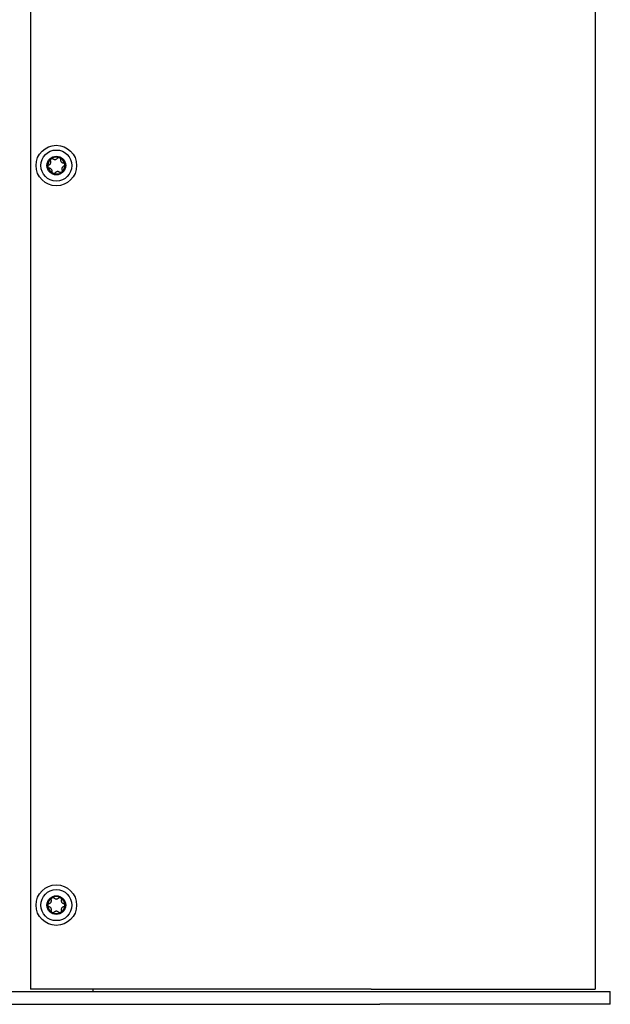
# Model space of a CAD drawing. Extents: x 1246 to 4096, y 1025 to 3267.
# Tile 9 of 44: x 1450 to 1587, y 1689 to 1918. Entities that reach past the tile are written whole.
import ezdxf

# ---------------------------------------------------------------- set-up
doc = ezdxf.new("R2010")
doc.units = 0
doc.layers.add('KF_VIDA_L_RIGHT', color=7, linetype='CONTINUOUS')

# ---------------------------------------------------------------- blocks, each defined once
blk = doc.blocks.new('KF_VIDA_L_RIGHT')
at = {"layer": 'KF_VIDA_L_RIGHT'}
for p, q in [((195.5, 1071.5), (195.5, 3.5)), ((326.5, 1071.5), (326.5, 3.5)), ((18.5, 3), (276.5, 3)), ((274.5, 3.5), (195.5, 3.5)), ((210, 3.5), (210, 3)), ((274.5, 3.5), (326.5, 3.5)), ((276.5, 3), (330, 3)), ((330, 0), (330, 3)), ((18.5, 0), (276.5, 0)), ((330, 0), (276.5, 0))]:
    blk.add_line(p, q, dxfattribs=at)
for centre, radius in [((201.5, 194.5), 4.7), ((201.5, 194.5), 3.6), ((201.5, 194.5), 2.17), ((201.5, 23), 4.7), ((201.5, 23), 3.6), ((201.5, 23), 2.17)]:
    blk.add_circle(centre, radius, dxfattribs=at)
for centre, start, end in [((201.5, 194.5), 68.4584, 128.4584), ((201.5, 194.5), 128.4584, 188.4584), ((201.5, 194.5), 188.4584, 248.4584), ((201.5, 194.5), 8.4584, 68.4584), ((201.5, 194.5), 308.4584, 8.4584), ((201.5, 194.5), 248.4584, 308.4584), ((201.5, 23), 120, 180), ((201.5, 23), 180, 240), ((201.5, 23), 60, 120), ((201.5, 23), 0, 60), ((201.5, 23), 300, 0), ((201.5, 23), 240, 300)]:
    blk.add_arc(centre, 1.97, start, end, dxfattribs=at)
for points, knots in [([(201.76, 196.2), (201.79, 196.24), (201.83, 196.28), (201.93, 196.34), (201.98, 196.36), (202.11, 196.37), (202.17, 196.36), (202.23, 196.34)], [0.02105829, 0.02105829, 0.02105829, 0.02105829, 0.03895374, 0.03895374, 0.05689242, 0.05689242, 0.0748311, 0.0748311, 0.0748311, 0.0748311]), ([(199.55, 194.21), (199.54, 194.27), (199.54, 194.33), (199.58, 194.45), (199.61, 194.5), (199.69, 194.58), (199.74, 194.61), (199.79, 194.63)], [0.0748311, 0.0748311, 0.0748311, 0.0748311, 0.09276978, 0.09276978, 0.11070846, 0.11070846, 0.12860391, 0.12860391, 0.12860391, 0.12860391]), ([(199.9, 193.87), (199.85, 193.88), (199.79, 193.9), (199.7, 193.95), (199.65, 193.99), (199.58, 194.09), (199.56, 194.15), (199.55, 194.21)], [0.0210583, 0.0210583, 0.0210583, 0.0210583, 0.03895374, 0.03895374, 0.05689242, 0.05689242, 0.0748311, 0.0748311, 0.0748311, 0.0748311]), ([(199.79, 194.63), (199.84, 194.65), (199.89, 194.68), (199.98, 194.74), (200.03, 194.79), (200.12, 194.9), (200.15, 194.96), (200.2, 195.08), (200.22, 195.15), (200.23, 195.29), (200.22, 195.36), (200.2, 195.47), (200.18, 195.52), (200.16, 195.57)], [0.0316524, 0.0316524, 0.0316524, 0.0316524, 0.0483408, 0.0483408, 0.0683806, 0.0683806, 0.0884204, 0.0884204, 0.1084603, 0.1084603, 0.1285001, 0.1285001, 0.1451885, 0.1451885, 0.1451885, 0.1451885]), ([(200.16, 195.57), (200.14, 195.62), (200.12, 195.68), (200.12, 195.79), (200.13, 195.85), (200.19, 195.96), (200.22, 196.01), (200.27, 196.05)], [0.02105829, 0.02105829, 0.02105829, 0.02105829, 0.03895374, 0.03895374, 0.05689242, 0.05689242, 0.0748311, 0.0748311, 0.0748311, 0.0748311]), ([(200.27, 196.05), (200.32, 196.08), (200.38, 196.11), (200.5, 196.14), (200.56, 196.13), (200.67, 196.11), (200.72, 196.08), (200.76, 196.05)], [0.0748311, 0.0748311, 0.0748311, 0.0748311, 0.09276978, 0.09276978, 0.11070846, 0.11070846, 0.12860391, 0.12860391, 0.12860391, 0.12860391]), ([(200.76, 196.05), (200.8, 196.01), (200.85, 195.99), (200.95, 195.94), (201.02, 195.92), (201.15, 195.9), (201.22, 195.9), (201.36, 195.92), (201.43, 195.94), (201.55, 196), (201.61, 196.04), (201.69, 196.11), (201.73, 196.15), (201.76, 196.2)], [0.0316524, 0.0316524, 0.0316524, 0.0316524, 0.0483408, 0.0483408, 0.0683806, 0.0683806, 0.0884204, 0.0884204, 0.1084603, 0.1084603, 0.1285001, 0.1285001, 0.1451885, 0.1451885, 0.1451885, 0.1451885]), ([(202.23, 196.34), (202.28, 196.32), (202.33, 196.28), (202.41, 196.19), (202.44, 196.13), (202.47, 196.03), (202.48, 195.97), (202.47, 195.91)], [0.0748311, 0.0748311, 0.0748311, 0.0748311, 0.09276978, 0.09276978, 0.11070846, 0.11070846, 0.12860391, 0.12860391, 0.12860391, 0.12860391]), ([(202.47, 195.91), (202.46, 195.86), (202.46, 195.81), (202.47, 195.7), (202.49, 195.63), (202.54, 195.5), (202.57, 195.44), (202.66, 195.33), (202.71, 195.28), (202.82, 195.2), (202.88, 195.18), (202.99, 195.14), (203.04, 195.13), (203.1, 195.13)], [0.0316524, 0.0316524, 0.0316524, 0.0316524, 0.0483408, 0.0483408, 0.0683806, 0.0683806, 0.0884204, 0.0884204, 0.1084603, 0.1084603, 0.1285001, 0.1285001, 0.1451885, 0.1451885, 0.1451885, 0.1451885]), ([(203.21, 194.37), (203.16, 194.35), (203.11, 194.32), (203.02, 194.26), (202.97, 194.21), (202.88, 194.1), (202.85, 194.04), (202.8, 193.92), (202.78, 193.85), (202.77, 193.71), (202.78, 193.64), (202.8, 193.53), (202.82, 193.48), (202.84, 193.43)], [0.0316524, 0.0316524, 0.0316524, 0.0316524, 0.0483408, 0.0483408, 0.0683806, 0.0683806, 0.0884204, 0.0884204, 0.1084603, 0.1084603, 0.1285001, 0.1285001, 0.1451885, 0.1451885, 0.1451885, 0.1451885]), ([(203.1, 195.13), (203.15, 195.12), (203.21, 195.1), (203.3, 195.05), (203.35, 195.01), (203.42, 194.91), (203.44, 194.85), (203.45, 194.79)], [0.02105829, 0.02105829, 0.02105829, 0.02105829, 0.03895374, 0.03895374, 0.05689242, 0.05689242, 0.0748311, 0.0748311, 0.0748311, 0.0748311]), ([(203.45, 194.79), (203.46, 194.73), (203.46, 194.67), (203.42, 194.55), (203.39, 194.5), (203.31, 194.42), (203.26, 194.39), (203.21, 194.37)], [0.0748311, 0.0748311, 0.0748311, 0.0748311, 0.09276978, 0.09276978, 0.11070846, 0.11070846, 0.12860391, 0.12860391, 0.12860391, 0.12860391]), ([(200.53, 193.09), (200.54, 193.14), (200.54, 193.19), (200.53, 193.3), (200.51, 193.37), (200.46, 193.5), (200.43, 193.56), (200.34, 193.67), (200.29, 193.72), (200.18, 193.8), (200.12, 193.82), (200.01, 193.86), (199.96, 193.87), (199.9, 193.87)], [0.0316524, 0.0316524, 0.0316524, 0.0316524, 0.0483408, 0.0483408, 0.0683806, 0.0683806, 0.0884204, 0.0884204, 0.1084603, 0.1084603, 0.1285001, 0.1285001, 0.1451885, 0.1451885, 0.1451885, 0.1451885]), ([(200.77, 192.66), (200.72, 192.68), (200.67, 192.72), (200.59, 192.81), (200.56, 192.87), (200.53, 192.97), (200.52, 193.03), (200.53, 193.09)], [0.0748311, 0.0748311, 0.0748311, 0.0748311, 0.09276978, 0.09276978, 0.11070846, 0.11070846, 0.12860391, 0.12860391, 0.12860391, 0.12860391]), ([(201.24, 192.8), (201.21, 192.76), (201.17, 192.72), (201.07, 192.66), (201.02, 192.64), (200.89, 192.63), (200.83, 192.64), (200.77, 192.66)], [0.02105829, 0.02105829, 0.02105829, 0.02105829, 0.03895374, 0.03895374, 0.05689242, 0.05689242, 0.0748311, 0.0748311, 0.0748311, 0.0748311]), ([(202.24, 192.95), (202.2, 192.99), (202.15, 193.01), (202.05, 193.06), (201.98, 193.08), (201.85, 193.1), (201.78, 193.1), (201.64, 193.08), (201.57, 193.06), (201.45, 193), (201.39, 192.96), (201.31, 192.89), (201.27, 192.85), (201.24, 192.8)], [0.0316524, 0.0316524, 0.0316524, 0.0316524, 0.0483408, 0.0483408, 0.0683806, 0.0683806, 0.0884204, 0.0884204, 0.1084603, 0.1084603, 0.1285001, 0.1285001, 0.1451885, 0.1451885, 0.1451885, 0.1451885]), ([(202.73, 192.95), (202.68, 192.92), (202.62, 192.89), (202.5, 192.86), (202.44, 192.87), (202.33, 192.89), (202.28, 192.92), (202.24, 192.95)], [0.0748311, 0.0748311, 0.0748311, 0.0748311, 0.09276978, 0.09276978, 0.11070846, 0.11070846, 0.12860391, 0.12860391, 0.12860391, 0.12860391]), ([(202.84, 193.43), (202.86, 193.38), (202.88, 193.32), (202.88, 193.21), (202.87, 193.15), (202.81, 193.04), (202.78, 192.99), (202.73, 192.95)], [0.02105829, 0.02105829, 0.02105829, 0.02105829, 0.03895374, 0.03895374, 0.05689242, 0.05689242, 0.0748311, 0.0748311, 0.0748311, 0.0748311]), ([(199.52, 23), (199.52, 23.06), (199.54, 23.12), (199.59, 23.23), (199.63, 23.28), (199.72, 23.35), (199.77, 23.37), (199.83, 23.38)], [0.0748311, 0.0748311, 0.0748311, 0.0748311, 0.09276978, 0.09276978, 0.11070846, 0.11070846, 0.12860391, 0.12860391, 0.12860391, 0.12860391]), ([(199.83, 22.62), (199.77, 22.63), (199.72, 22.65), (199.63, 22.72), (199.59, 22.77), (199.54, 22.88), (199.52, 22.94), (199.52, 23)], [0.02105829, 0.02105829, 0.02105829, 0.02105829, 0.03895374, 0.03895374, 0.05689242, 0.05689242, 0.0748311, 0.0748311, 0.0748311, 0.0748311]), ([(199.83, 23.38), (199.88, 23.4), (199.93, 23.41), (200.03, 23.46), (200.09, 23.5), (200.19, 23.6), (200.23, 23.65), (200.3, 23.77), (200.33, 23.84), (200.36, 23.97), (200.36, 24.04), (200.36, 24.15), (200.35, 24.2), (200.33, 24.26)], [0.0316524, 0.0316524, 0.0316524, 0.0316524, 0.0483408, 0.0483408, 0.0683806, 0.0683806, 0.0884204, 0.0884204, 0.1084603, 0.1084603, 0.1285001, 0.1285001, 0.1451885, 0.1451885, 0.1451885, 0.1451885]), ([(200.33, 24.26), (200.32, 24.31), (200.31, 24.37), (200.33, 24.48), (200.35, 24.54), (200.41, 24.64), (200.46, 24.68), (200.51, 24.71)], [0.02105829, 0.02105829, 0.02105829, 0.02105829, 0.03895374, 0.03895374, 0.05689242, 0.05689242, 0.0748311, 0.0748311, 0.0748311, 0.0748311]), ([(200.51, 24.71), (200.56, 24.74), (200.63, 24.76), (200.75, 24.77), (200.81, 24.76), (200.91, 24.71), (200.96, 24.68), (201, 24.64)], [0.0748311, 0.0748311, 0.0748311, 0.0748311, 0.09276978, 0.09276978, 0.11070846, 0.11070846, 0.12860391, 0.12860391, 0.12860391, 0.12860391]), ([(201, 24.64), (201.03, 24.6), (201.07, 24.57), (201.17, 24.5), (201.23, 24.47), (201.36, 24.43), (201.43, 24.42), (201.57, 24.42), (201.64, 24.43), (201.77, 24.47), (201.83, 24.5), (201.93, 24.57), (201.97, 24.6), (202, 24.64)], [0.0316524, 0.0316524, 0.0316524, 0.0316524, 0.0483408, 0.0483408, 0.0683806, 0.0683806, 0.0884204, 0.0884204, 0.1084603, 0.1084603, 0.1285001, 0.1285001, 0.1451885, 0.1451885, 0.1451885, 0.1451885]), ([(202, 24.64), (202.04, 24.68), (202.09, 24.71), (202.19, 24.76), (202.25, 24.77), (202.37, 24.76), (202.44, 24.74), (202.49, 24.71)], [0.02105829, 0.02105829, 0.02105829, 0.02105829, 0.03895374, 0.03895374, 0.05689242, 0.05689242, 0.0748311, 0.0748311, 0.0748311, 0.0748311]), ([(202.49, 24.71), (202.54, 24.68), (202.59, 24.64), (202.65, 24.54), (202.67, 24.48), (202.69, 24.37), (202.68, 24.31), (202.67, 24.26)], [0.0748311, 0.0748311, 0.0748311, 0.0748311, 0.09276978, 0.09276978, 0.11070846, 0.11070846, 0.12860391, 0.12860391, 0.12860391, 0.12860391]), ([(202.67, 24.26), (202.65, 24.2), (202.64, 24.15), (202.64, 24.04), (202.64, 23.97), (202.67, 23.84), (202.7, 23.77), (202.77, 23.65), (202.81, 23.6), (202.91, 23.5), (202.97, 23.46), (203.07, 23.41), (203.12, 23.4), (203.17, 23.38)], [0.0316524, 0.0316524, 0.0316524, 0.0316524, 0.0483408, 0.0483408, 0.0683806, 0.0683806, 0.0884204, 0.0884204, 0.1084603, 0.1084603, 0.1285001, 0.1285001, 0.1451885, 0.1451885, 0.1451885, 0.1451885]), ([(203.17, 23.38), (203.23, 23.37), (203.28, 23.35), (203.37, 23.28), (203.41, 23.23), (203.46, 23.12), (203.47, 23.06), (203.47, 23)], [0.0210583, 0.0210583, 0.0210583, 0.0210583, 0.03895374, 0.03895374, 0.05689242, 0.05689242, 0.0748311, 0.0748311, 0.0748311, 0.0748311]), ([(203.47, 23), (203.47, 22.94), (203.46, 22.88), (203.41, 22.77), (203.37, 22.72), (203.28, 22.65), (203.23, 22.63), (203.17, 22.62)], [0.0748311, 0.0748311, 0.0748311, 0.0748311, 0.09276978, 0.09276978, 0.11070846, 0.11070846, 0.12860391, 0.12860391, 0.12860391, 0.12860391]), ([(200.33, 21.74), (200.35, 21.8), (200.36, 21.85), (200.36, 21.96), (200.36, 22.03), (200.33, 22.16), (200.3, 22.23), (200.23, 22.35), (200.19, 22.4), (200.09, 22.5), (200.03, 22.54), (199.93, 22.59), (199.88, 22.6), (199.83, 22.62)], [0.0316524, 0.0316524, 0.0316524, 0.0316524, 0.0483408, 0.0483408, 0.0683806, 0.0683806, 0.0884204, 0.0884204, 0.1084603, 0.1084603, 0.1285001, 0.1285001, 0.1451885, 0.1451885, 0.1451885, 0.1451885]), ([(200.51, 21.29), (200.46, 21.32), (200.41, 21.36), (200.35, 21.46), (200.33, 21.52), (200.31, 21.63), (200.32, 21.69), (200.33, 21.74)], [0.0748311, 0.0748311, 0.0748311, 0.0748311, 0.09276978, 0.09276978, 0.11070846, 0.11070846, 0.12860391, 0.12860391, 0.12860391, 0.12860391]), ([(201, 21.36), (200.96, 21.32), (200.91, 21.29), (200.81, 21.24), (200.75, 21.23), (200.63, 21.24), (200.56, 21.26), (200.51, 21.29)], [0.02105829, 0.02105829, 0.02105829, 0.02105829, 0.03895374, 0.03895374, 0.05689242, 0.05689242, 0.0748311, 0.0748311, 0.0748311, 0.0748311]), ([(202, 21.36), (201.97, 21.4), (201.93, 21.43), (201.83, 21.5), (201.77, 21.53), (201.64, 21.57), (201.57, 21.58), (201.43, 21.58), (201.36, 21.57), (201.23, 21.53), (201.17, 21.5), (201.07, 21.43), (201.03, 21.4), (201, 21.36)], [0.0316524, 0.0316524, 0.0316524, 0.0316524, 0.0483408, 0.0483408, 0.0683806, 0.0683806, 0.0884204, 0.0884204, 0.1084603, 0.1084603, 0.1285001, 0.1285001, 0.1451885, 0.1451885, 0.1451885, 0.1451885]), ([(202.49, 21.29), (202.44, 21.26), (202.37, 21.24), (202.25, 21.23), (202.19, 21.24), (202.09, 21.29), (202.04, 21.32), (202, 21.36)], [0.0748311, 0.0748311, 0.0748311, 0.0748311, 0.09276978, 0.09276978, 0.11070846, 0.11070846, 0.12860391, 0.12860391, 0.12860391, 0.12860391]), ([(202.67, 21.74), (202.68, 21.69), (202.69, 21.63), (202.67, 21.52), (202.65, 21.46), (202.59, 21.36), (202.54, 21.32), (202.49, 21.29)], [0.02105829, 0.02105829, 0.02105829, 0.02105829, 0.03895374, 0.03895374, 0.05689242, 0.05689242, 0.0748311, 0.0748311, 0.0748311, 0.0748311]), ([(203.17, 22.62), (203.12, 22.6), (203.07, 22.59), (202.97, 22.54), (202.91, 22.5), (202.81, 22.4), (202.77, 22.35), (202.7, 22.23), (202.67, 22.16), (202.64, 22.03), (202.64, 21.96), (202.64, 21.85), (202.65, 21.8), (202.67, 21.74)], [0.0316524, 0.0316524, 0.0316524, 0.0316524, 0.0483408, 0.0483408, 0.0683806, 0.0683806, 0.0884204, 0.0884204, 0.1084603, 0.1084603, 0.1285001, 0.1285001, 0.1451885, 0.1451885, 0.1451885, 0.1451885])]:
    blk.add_open_spline(points, degree=3, knots=knots, dxfattribs=at)

msp = doc.modelspace()

# ---------------------------------------------------------------- block references
at = {"layer": 'KF_VIDA_L_RIGHT'}
msp.add_blockref('KF_VIDA_L_RIGHT', (1256.71, 1689.21), dxfattribs=at)

doc.saveas('drawing.dxf')
